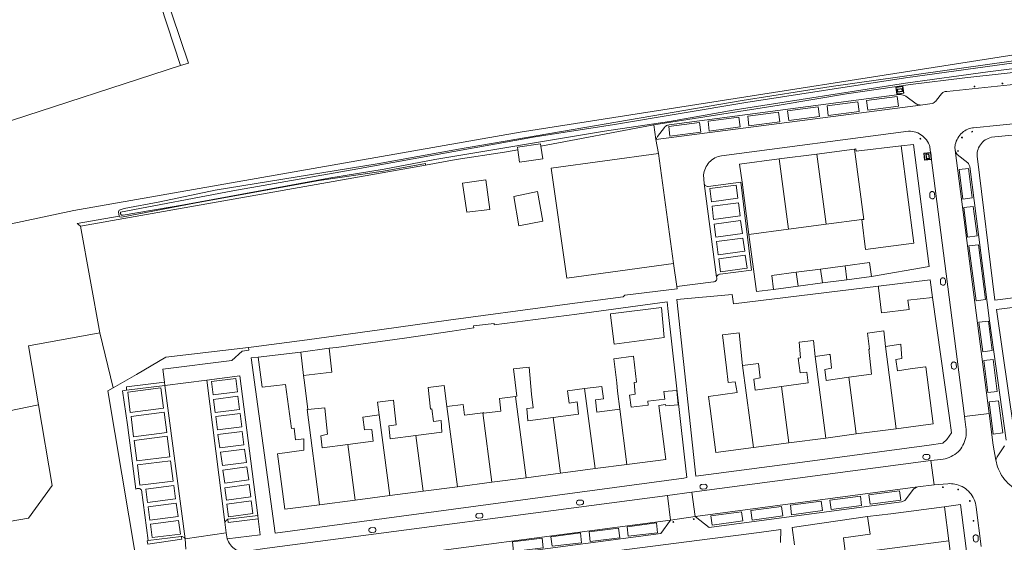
# Model space of a CAD drawing. Header units: metres. Extents: x 89888 to 94270, y 464165 to 468904.
# Tile 60 of 256: x 91075 to 91215, y 466162 to 466236. Entities that reach past the tile are written whole.
import ezdxf

# ---------------------------------------------------------------- set-up
doc = ezdxf.new("R2010")
doc.units = ezdxf.units.M
doc.layers.get('0').update_dxf_attribs({"linetype": 'CONTINUOUS'})
for name, color, linetype, lineweight in [('B_BEBOUWINGSGRENS_0', 251, 'CONTINUOUS', 13), ('B_TUSSENMUUR_0', 251, 'CONTINUOUS', 13), ('G_GRENS_ALGEMEEN_0', 251, 'CONTINUOUS', 13), ('Q_PAALTJE_0', 251, 'CONTINUOUS', 13), ('Q_VERKEERSBORD_0', 251, 'CONTINUOUS', 13), ('T_CULTUURGRENS_0', 251, 'CONTINUOUS', 13), ('T_HEK_0', 251, 'CONTINUOUS', 13), ('T_HEK_LIJN_0', 251, 'CONTINUOUS', 13), ('V_WEGGRENS_0', 251, 'CONTINUOUS', 13), ('W_WATERGRENS_0', 251, 'CONTINUOUS', 13)]:
    doc.layers.add(name, color=color, linetype=linetype, lineweight=lineweight)

# ---------------------------------------------------------------- blocks, each defined once
blk = doc.blocks.new('Q_PAAL_STEEN')
for points in [[(-0.5, 0.5), (0.5, 0.5), (0.5, -0.5), (-0.5, -0.5)], [(-0.1, 0.3), (0.1, 0.3), (0.1, -0.3), (-0.1, -0.3)]]:
    blk.add_lwpolyline(points, close=True)
blk.add_lwpolyline([(-0.4, 0.5), (0.4, 0.5, -0.414214), (0.5, 0.4), (0.5, -0.4, -0.414214), (0.4, -0.5), (-0.4, -0.5, -0.414214), (-0.5, -0.4), (-0.5, 0.4), (-0.5, 0.4), (-0.5, 0.4), (-0.5, 0.4), (-0.5, 0.4), (-0.5, 0.5), (-0.5, 0.5), (-0.5, 0.5), (-0.5, 0.5), (-0.5, 0.5), (-0.5, 0.5), (-0.5, 0.5), (-0.5, 0.5), (-0.5, 0.5), (-0.4, 0.5), (-0.4, 0.5), (-0.4, 0.5), (-0.4, 0.5), (-0.4, 0.5)], format="xyb")
blk = doc.blocks.new('Q_PAALTJE')
at = {"color": 251, "true_color": 0x666666, "xscale": 0.1, "yscale": 0.1, "zscale": 0.01}
blk.add_blockref('Q_PAAL_STEEN', (0, 0), dxfattribs=at)
blk = doc.blocks.new('Q_VERKEERSBORD')
for points in [[(-0.5, 0.5), (0.5, 0.5), (0.5, -0.5), (-0.5, -0.5)], [(-0.37, 0.22), (0.36, 0.22), (0.36, -0.21), (-0.37, -0.21)]]:
    blk.add_lwpolyline(points, close=True)
for points in [[(-0.44, 0.46), (0.44, 0.46, -0.414214), (0.46, 0.44), (0.46, -0.44, -0.414214), (0.44, -0.46), (-0.44, -0.46, -0.414214), (-0.46, -0.44), (-0.46, 0.44), (-0.46, 0.44), (-0.46, 0.45), (-0.46, 0.45), (-0.46, 0.45), (-0.46, 0.45), (-0.46, 0.45), (-0.46, 0.45), (-0.46, 0.46), (-0.46, 0.46), (-0.46, 0.46), (-0.45, 0.46), (-0.45, 0.46), (-0.45, 0.46), (-0.45, 0.46), (-0.45, 0.46), (-0.45, 0.46), (-0.44, 0.46), (-0.44, 0.46)], [(-0.29, 0.16), (0.28, 0.16, -0.414214), (0.3, 0.14), (0.3, -0.13, -0.414214), (0.28, -0.16), (-0.29, -0.16, -0.414214), (-0.31, -0.13), (-0.31, 0.14), (-0.31, 0.14), (-0.31, 0.14), (-0.31, 0.14), (-0.31, 0.15), (-0.31, 0.15), (-0.31, 0.15), (-0.3, 0.15), (-0.3, 0.15), (-0.3, 0.15), (-0.3, 0.16), (-0.3, 0.16), (-0.3, 0.16), (-0.3, 0.16), (-0.29, 0.16), (-0.29, 0.16), (-0.29, 0.16), (-0.29, 0.16), (-0.29, 0.16)]]:
    blk.add_lwpolyline(points, format="xyb")

msp = doc.modelspace()

# ---------------------------------------------------------------- linework, layer by layer
at = {"layer": 'B_BEBOUWINGSGRENS_0'}
for p, q in [((91097.86, 466229.75), (91040.66, 466211.18)), ((91150.48, 466215.17), (91165.72, 466217.27)), ((91165.72, 466217.27), (91167.88, 466201.63)), ((91182.89, 466216.48), (91188.24, 466217.18)), ((91188.24, 466217.18), (91193.6, 466217.89)), ((91193.81, 466217.59), (91200.2, 466218.33)), ((91178.58, 466205.77), (91177.6, 466213.2)), ((91138.52, 466208.91), (91141.79, 466209.29)), ((91145.89, 466206.97), (91149.33, 466207.64)), ((91194.62, 466207.88), (91189.55, 466207.21)), ((91184.2, 466206.51), (91178.58, 466205.77)), ((91189.55, 466207.21), (91184.2, 466206.51)), ((91185.3, 466200.41), (91188.77, 466200.86)), ((91188.77, 466200.86), (91192.24, 466201.32)), ((91189.03, 466198.88), (91185.56, 466198.42)), ((91192.5, 466199.34), (91189.03, 466198.88)), ((91195.97, 466199.79), (91192.5, 466199.34)), ((91196.97, 466198.42), (91204.34, 466199.32)), ((91204.34, 466199.32), (91204.64, 466196.84)), ((91185.56, 466198.42), (91182.09, 466197.97)), ((91158.94, 466194.29), (91159.44, 466190.17)), ((91114.96, 466189.04), (91118.95, 466189.61)), ((91108.87, 466188.37), (91114.96, 466189.04)), ((91193.83, 466177.44), (91199.49, 466178.19)), ((91184.27, 466176.18), (91189.52, 466176.87)), ((91189.52, 466176.87), (91193.83, 466177.44)), ((91179.21, 466175.51), (91184.27, 466176.18)), ((91156.75, 466172.52), (91151.81, 466171.87)), ((91161.26, 466173.11), (91156.75, 466172.52)), ((91146.96, 466171.24), (91142.09, 466170.6)), ((91151.81, 466171.87), (91146.96, 466171.24)), ((91137.19, 466169.96), (91132.33, 466169.32)), ((91142.09, 466170.6), (91137.19, 466169.96)), ((91127.56, 466168.7), (91122.64, 466168.05)), ((91132.33, 466169.32), (91127.56, 466168.7)), ((91122.64, 466168.05), (91117.61, 466167.4)), ((91206.96, 466162.29), (91207.57, 466157.5))]:
    msp.add_line(p, q, dxfattribs=at)
for points in [[(91040.66, 466211.18), (91039.54, 466214.64), (91033.88, 466212.84), (91031.87, 466218.9), (91000, 466208.66), (90997.71, 466207.92), (90992.86, 466222.68), (90992.78, 466222.91), (91000, 466225.25), (91033.4, 466236.07), (91076.43, 466250), (91089.78, 466254.33), (91091.21, 466250), (91097.86, 466229.75)], [(91145.78, 466217.77), (91145.72, 466218.17), (91149, 466218.63), (91149.05, 466218.29)], [(91149.05, 466218.29), (91149.3, 466216.5), (91146.02, 466216.04), (91145.78, 466217.77)], [(91193.6, 466217.89), (91193.76, 466217.91), (91193.81, 466217.59)], [(91200.2, 466218.33), (91202.01, 466204.55), (91195.15, 466203.65), (91194.62, 466207.88)], [(91177.6, 466213.2), (91177.26, 466215.74), (91182.89, 466216.48)], [(91167.88, 466201.63), (91152.74, 466199.54), (91150.48, 466215.17)], [(91141.79, 466209.29), (91141.22, 466213.54), (91137.88, 466213.07), (91138.52, 466208.91)], [(91149.33, 466207.64), (91148.57, 466211.88), (91145.18, 466211.16), (91145.89, 466206.97)], [(91192.24, 466201.32), (91195.71, 466201.78), (91195.97, 466199.79)], [(91182.09, 466197.97), (91181.83, 466199.95), (91185.3, 466200.41)], [(91204.64, 466196.84), (91201.16, 466196.42), (91201.32, 466195.11), (91197.43, 466194.64), (91197, 466198.18), (91196.97, 466198.42)], [(91159.44, 466190.17), (91166.54, 466191.14), (91166.15, 466195.42), (91158.91, 466194.5), (91158.94, 466194.29)], [(91197.96, 466189.84), (91197.74, 466192.08), (91195.41, 466191.77), (91195.69, 466189.49), (91195.59, 466189.47), (91196.01, 466185.93), (91192.78, 466185.49)], [(91177.69, 466187.14), (91177.2, 466191.82), (91174.82, 466191.54), (91175.41, 466186.83), (91175.62, 466184.77), (91176.63, 466184.85), (91176.89, 466183.33), (91172.84, 466182.78), (91173.07, 466181.05), (91173.89, 466174.81), (91179.21, 466175.51)], [(91188.01, 466188.46), (91187.74, 466190.72), (91185.72, 466190.48), (91185.89, 466188.23), (91185.56, 466188.2), (91185.84, 466186.13), (91186.83, 466186.21), (91186.99, 466184.7), (91183.22, 466184.19)], [(91118.95, 466189.61), (91119.35, 466186.24), (91115.34, 466185.74)], [(91203.69, 466186.97), (91203.64, 466186.97), (91201.46, 466186.67), (91199.67, 466186.43), (91199.45, 466188), (91200.3, 466188.17), (91200.14, 466190.17), (91197.96, 466189.84)], [(91117.61, 466167.4), (91112.65, 466166.75), (91111.62, 466174.64), (91115.39, 466175.14), (91115.37, 466176.73), (91114.19, 466176.6), (91114.01, 466178.29), (91113.6, 466178.23), (91112.77, 466184.47), (91109.43, 466184.1), (91108.87, 466188.37)], [(91160.23, 466180.96), (91159.9, 466183.5), (91159.82, 466184.72), (91159.39, 466188.12), (91162.17, 466188.47), (91162.6, 466184.8), (91162.3, 466184.77), (91162.44, 466183.08), (91161.61, 466182.95), (91161.85, 466181.23), (91164.26, 466181.54), (91164.21, 466182.1), (91166.62, 466182.4), (91166.51, 466183.47), (91168.33, 466183.63), (91168.55, 466181.6), (91166.76, 466181.42), (91166.73, 466181.65), (91165.77, 466181.5), (91166.77, 466173.83), (91161.26, 466173.11)], [(91192.78, 466185.49), (91189.55, 466185.05), (91189.37, 466186.59), (91190.32, 466186.77), (91190.12, 466188.74), (91189.97, 466188.73), (91188.01, 466188.46)], [(91145.45, 466182.78), (91145.63, 466182.81), (91145.14, 466186.69), (91147.35, 466186.92), (91147.71, 466183.09), (91147.95, 466181.16), (91147.03, 466181.08), (91147.17, 466179.3), (91150.77, 466179.78)], [(91183.22, 466184.19), (91179.45, 466183.68), (91179.28, 466185.24), (91180.17, 466185.4), (91179.95, 466187.44), (91177.69, 466187.14)], [(91199.49, 466178.19), (91204.76, 466178.88), (91203.69, 466186.97)], [(91115.34, 466185.74), (91115.45, 466184.77), (91115.95, 466180.93)], [(91131.29, 466177.22), (91134.97, 466177.7), (91134.87, 466179.36), (91133.8, 466179.23), (91133.55, 466180.99), (91133.38, 466180.97), (91133.02, 466184.06), (91135.31, 466184.32), (91135.7, 466181.34)], [(91150.77, 466179.78), (91154.38, 466180.25), (91154.18, 466181.99), (91153.04, 466181.84), (91152.82, 466183.59), (91155.25, 466183.89)], [(91155.25, 466183.89), (91157.71, 466184.19), (91157.93, 466182.43), (91156.79, 466182.28), (91156.98, 466180.54), (91160.23, 466180.96)], [(91126.06, 466180.14), (91125.85, 466181.97), (91128.12, 466182.23), (91128.29, 466180.44), (91128.46, 466178.75), (91127.43, 466178.62), (91127.62, 466176.74), (91131.29, 466177.22)], [(91140.8, 466180.46), (91140.88, 466180.47), (91140.89, 466180.38), (91143.36, 466180.67), (91143.18, 466182.48), (91145.45, 466182.78)], [(91115.95, 466180.93), (91118.34, 466181.15), (91118.56, 466179.22), (91118.74, 466177.4), (91117.76, 466177.2), (91117.99, 466175.48), (91121.61, 466175.95)], [(91135.7, 466181.34), (91137.98, 466181.64), (91138.21, 466180.09), (91140.8, 466180.46)], [(91121.61, 466175.95), (91125.23, 466176.42), (91125.05, 466178.06), (91123.97, 466178.03), (91123.75, 466179.83), (91126.06, 466180.14)], [(91195.44, 466165.72), (91198.72, 466166.11), (91206.33, 466167.12)], [(91206.33, 466167.12), (91206.34, 466167.08), (91206.96, 466162.29)], [(91193.81, 466160.59), (91192.32, 466160.4), (91192.01, 466162.72), (91195.78, 466163.22), (91195.44, 466165.72)]]:
    msp.add_lwpolyline(points, dxfattribs=at)
at = {"layer": 'B_TUSSENMUUR_0'}
for p, q in [((91189.55, 466207.21), (91188.24, 466217.18)), ((91182.89, 466216.48), (91184.2, 466206.51)), ((91185.3, 466200.41), (91185.56, 466198.42)), ((91188.77, 466200.86), (91189.03, 466198.88)), ((91192.5, 466199.34), (91192.24, 466201.32)), ((91197.96, 466189.84), (91199.49, 466178.19)), ((91114.96, 466189.04), (91115.34, 466185.74)), ((91189.52, 466176.87), (91188.01, 466188.46)), ((91177.69, 466187.14), (91179.21, 466175.51)), ((91192.78, 466185.49), (91193.83, 466177.44)), ((91155.25, 466183.89), (91156.75, 466172.52)), ((91183.22, 466184.19), (91184.27, 466176.18)), ((91145.45, 466182.78), (91146.96, 466171.24)), ((91135.7, 466181.34), (91137.19, 466169.96)), ((91160.23, 466180.96), (91161.26, 466173.11)), ((91126.06, 466180.14), (91127.56, 466168.7)), ((91140.8, 466180.46), (91142.09, 466170.6)), ((91150.77, 466179.78), (91151.81, 466171.87)), ((91131.29, 466177.22), (91132.33, 466169.32)), ((91121.61, 466175.95), (91122.64, 466168.05)), ((91193.81, 466160.59), (91206.96, 466162.29))]:
    msp.add_line(p, q, dxfattribs=at)
for points in [[(91194.62, 466207.88), (91194.91, 466207.91), (91193.6, 466217.89)], [(91115.95, 466180.93), (91115.84, 466180.92), (91117.61, 466167.4)]]:
    msp.add_lwpolyline(points, dxfattribs=at)
at = {"layer": 'G_GRENS_ALGEMEEN_0'}
for p, q in [((91165.06, 466221.34), (91149.05, 466218.29)), ((91145.78, 466217.77), (91143.87, 466217.45))]:
    msp.add_line(p, q, dxfattribs=at)
for points in [[(91125.78, 466215.77), (91137.32, 466217.89), (91177.6, 466224.8), (91190.26, 466226.77), (91215.49, 466230.3), (91224.81, 466231.72), (91230.48, 466232.75), (91231.18, 466233.22)], [(91089.16, 466208.36), (91089.04, 466208.97), (91089.16, 466209.2), (91089.85, 466209.47), (91094.91, 466210.42), (91102.76, 466212.05), (91125.78, 466215.77)], [(91077.7, 466181.58), (91079.63, 466170.13), (91076.25, 466165.48), (91050.72, 466161.1), (91050.59, 466161.84), (91044.37, 466160.76)]]:
    msp.add_lwpolyline(points, dxfattribs=at)
at = {"layer": 'T_CULTUURGRENS_0'}
for points in [[(91232.9, 466230.85), (91231.61, 466230.44), (91209.27, 466228.01), (91201.51, 466227.03), (91192.44, 466225.72), (91182.87, 466224.1), (91165.06, 466221.34)], [(91132.66, 466215.62), (91132.63, 466215.83), (91126.68, 466214.73), (91117.54, 466213.41), (91100.1, 466210.25), (91089.48, 466208.2), (91089.18, 466208.25), (91089.16, 466208.36)]]:
    msp.add_lwpolyline(points, dxfattribs=at)
at = {"layer": 'T_HEK_0'}
msp.add_lwpolyline([(91086.39, 466191.78), (91076.28, 466189.94), (91077.7, 466181.58)], dxfattribs=at)
at = {"layer": 'T_HEK_LIJN_0'}
for p, q in [((91083.63, 466206.94), (91132.66, 466215.62)), ((91083.63, 466206.94), (91086.39, 466191.78)), ((91086.39, 466191.78), (91088.28, 466184.01)), ((91107.53, 466189.72), (91107.91, 466189.77)), ((91077.7, 466181.58), (91042.18, 466174.28))]:
    msp.add_line(p, q, dxfattribs=at)
for points in [[(91132.66, 466215.62), (91137, 466216.39), (91143.87, 466217.45)], [(91089.16, 466208.36), (91083.17, 466207.32), (91083.63, 466206.94)], [(91107.91, 466189.77), (91115.84, 466190.8), (91126.46, 466192.27), (91135.9, 466193.6), (91151.4, 466195.68), (91152.44, 466195.8), (91160.71, 466196.92), (91160.95, 466197.15), (91168.38, 466198.03)], [(91088.28, 466184.01), (91091.62, 466185.89), (91095.76, 466188.35), (91107.53, 466189.72)]]:
    msp.add_lwpolyline(points, dxfattribs=at)
at = {"layer": 'V_WEGGRENS_0'}
for p, q in [((91202.97, 466224.14), (91165.38, 466219.24)), ((91228.83, 466222.79), (91210.49, 466220.92)), ((91165.38, 466219.24), (91165.06, 466221.34)), ((91165.38, 466219.24), (91165.72, 466217.27)), ((91200.2, 466218.33), (91201.96, 466218.54)), ((91201.96, 466218.54), (91204.19, 466201.24)), ((91207.88, 466217.71), (91212.68, 466180.35)), ((91213.51, 466196.45), (91210.98, 466216.9)), ((91172.24, 466213.02), (91174, 466199.69)), ((91167.88, 466201.63), (91168.33, 466198.36)), ((91204.19, 466201.24), (91195.97, 466199.79)), ((91213.73, 466195.11), (91256.25, 466200.58)), ((91168.33, 466198.36), (91168.38, 466198.03)), ((91204.64, 466196.84), (91207, 466180.07)), ((91217, 466172.47), (91213.73, 466195.11)), ((91107.53, 466189.72), (91107.58, 466189.32)), ((91107.88, 466188.24), (91108.87, 466188.37)), ((91111.3, 466163.38), (91107.88, 466188.24)), ((91095.64, 466184.32), (91101.6, 466185.07)), ((91104.16, 466164.93), (91101.6, 466185.07)), ((91095.64, 466184.32), (91090.2, 466183.64)), ((91095.58, 466184.78), (91095.64, 466184.32)), ((91095.64, 466184.32), (91098.5, 466162.56)), ((91209.22, 466179.93), (91209.17, 466180.33)), ((91212.68, 466180.35), (91209.22, 466179.93)), ((91170.48, 466169.16), (91204.42, 466173.67)), ((91204.42, 466173.67), (91204.88, 466170.21)), ((91170.94, 466165.71), (91202.59, 466169.94)), ((91204.88, 466170.21), (91202.59, 466169.94)), ((91167.01, 466168.71), (91110.17, 466161.24)), ((91170.48, 466169.16), (91167.01, 466168.71)), ((91167.43, 466165.22), (91167.01, 466168.71)), ((91170.94, 466165.71), (91170.48, 466169.16)), ((91206.33, 466167.12), (91208.65, 466167.43)), ((91104.57, 466165.33), (91108.85, 466165.87)), ((91108.85, 466165.87), (91108.9, 466165.41)), ((91108.9, 466165.41), (91109.17, 466163.13)), ((91167.43, 466165.22), (91170.94, 466165.71)), ((91184.72, 466164.16), (91195.44, 466165.72)), ((91104.36, 466163.43), (91104.16, 466164.93)), ((91110.69, 466157.74), (91167.43, 466165.22)), ((91185.07, 466161.69), (91184.72, 466164.16)), ((91093.27, 466162.31), (91097.97, 466162.91)), ((91098.5, 466162.56), (91104.36, 466163.43)), ((91098.5, 466162.56), (91098.61, 466161.07)), ((91104.48, 466162.58), (91104.36, 466163.43)), ((91109.17, 466163.13), (91104.48, 466162.58)), ((91183.1, 466163.87), (91183.06, 466162.03))]:
    msp.add_line(p, q, dxfattribs=at)
for points in [[(91097.86, 466229.75), (91098.98, 466230.07), (91089.59, 466257.98), (91136.29, 466273.59), (91121.47, 466320.69), (91161.15, 466333.96)], [(91231.36, 466233.64), (91146.08, 466220.28), (91082.71, 466209.17), (91050.83, 466202.42), (91034.51, 466198.95), (91032.12, 466207.97), (91040.66, 466211.18)], [(91228.31, 466228.27), (91215.68, 466227), (91206.71, 466226.07), (91206.58, 466226.08), (91206.46, 466226.06), (91206.33, 466226.03), (91206.22, 466225.98), (91206.11, 466225.91), (91206.01, 466225.82), (91205.93, 466225.72), (91205.21, 466224.83), (91205.11, 466224.71), (91205, 466224.6), (91204.88, 466224.51), (91204.75, 466224.42), (91204.62, 466224.35), (91202.97, 466224.14)], [(91202.97, 466224.14), (91202.83, 466224.15), (91202.7, 466224.16), (91202.57, 466224.19), (91202.44, 466224.24), (91202.32, 466224.3), (91200.87, 466225.4), (91200.69, 466225.48), (91200.5, 466225.54), (91200.3, 466225.59), (91200.1, 466225.61), (91199.9, 466225.61), (91167.27, 466221.32), (91167.14, 466221.3), (91167.01, 466221.26), (91166.88, 466221.21), (91166.77, 466221.14), (91166.66, 466221.06), (91166.57, 466220.96), (91165.6, 466219.65), (91165.55, 466219.57), (91165.5, 466219.49), (91165.45, 466219.41), (91165.41, 466219.32), (91165.38, 466219.24)], [(91279.9, 466226.31), (91282.16, 466207.09), (91279.9, 466204.84), (91213.51, 466196.45)], [(91189.84, 466222.66), (91194.23, 466223.22), (91194.04, 466224.6), (91189.68, 466224.03), (91189.84, 466222.66)], [(91195.47, 466223.41), (91199.85, 466223.98), (91199.66, 466225.35), (91195.3, 466224.79), (91195.47, 466223.41)], [(91178.58, 466221.19), (91182.96, 466221.76), (91182.77, 466223.13), (91178.42, 466222.57), (91178.58, 466221.19)], [(91184.24, 466221.94), (91188.62, 466222.51), (91188.43, 466223.88), (91184.08, 466223.32), (91184.24, 466221.94)], [(91167.35, 466219.7), (91171.73, 466220.27), (91171.54, 466221.64), (91167.19, 466221.08), (91167.35, 466219.7)], [(91172.94, 466220.45), (91177.32, 466221.02), (91177.13, 466222.4), (91172.78, 466221.83), (91172.94, 466220.45)], [(91204.07, 466218.74), (91203.94, 466218.97), (91203.79, 466219.19), (91203.63, 466219.4), (91203.44, 466219.59), (91203.24, 466219.76), (91203.02, 466219.92), (91202.8, 466220.05), (91202.56, 466220.17), (91202.31, 466220.27), (91202.05, 466220.34), (91201.79, 466220.39), (91201.53, 466220.42), (91201.26, 466220.42), (91174.71, 466216.92), (91174.47, 466216.87), (91174.22, 466216.81), (91173.99, 466216.72), (91173.76, 466216.62), (91173.54, 466216.49), (91173.33, 466216.35), (91173.14, 466216.19), (91172.96, 466216.01), (91172.79, 466215.82), (91172.64, 466215.62), (91172.51, 466215.4), (91172.4, 466215.18), (91172.31, 466214.94), (91172.24, 466214.7), (91172.18, 466214.46), (91172.15, 466214.21), (91172.24, 466213.02)], [(91210.49, 466220.92), (91210.34, 466220.91), (91210.11, 466220.86), (91209.88, 466220.8), (91209.66, 466220.71), (91209.45, 466220.61), (91209.24, 466220.49), (91209.05, 466220.36), (91208.87, 466220.21), (91208.7, 466220.04), (91208.55, 466219.86), (91208.39, 466219.66), (91208.25, 466219.45), (91208.14, 466219.23)], [(91210.98, 466216.9), (91210.99, 466217.14), (91211.01, 466217.38), (91211.06, 466217.62), (91211.12, 466217.86), (91211.21, 466218.08), (91211.33, 466218.3), (91211.46, 466218.51), (91211.61, 466218.7), (91211.77, 466218.88), (91211.96, 466219.04), (91212.15, 466219.18), (91212.36, 466219.31), (91212.58, 466219.41), (91212.81, 466219.49), (91213.05, 466219.56), (91220.86, 466220.32)], [(91204.07, 466218.74), (91204.13, 466218.63), (91204.17, 466218.52), (91204.22, 466218.41), (91204.26, 466218.3), (91204.29, 466218.18), (91209.17, 466180.33)], [(91208.14, 466219.23), (91208.03, 466219), (91207.95, 466218.76), (91207.89, 466218.52), (91207.87, 466218.36), (91207.85, 466218.19), (91207.85, 466218.03), (91207.86, 466217.87), (91207.88, 466217.71)], [(91215.1, 466176.56), (91212.77, 466193.5), (91209.97, 466215.39), (91209.93, 466215.5), (91209.88, 466215.61), (91209.82, 466215.72), (91209.75, 466215.82), (91209.68, 466215.91), (91208.18, 466217.1), (91208.1, 466217.21), (91208.04, 466217.33), (91207.98, 466217.45), (91207.93, 466217.58), (91207.88, 466217.71)], [(91208.42, 466215), (91208.97, 466210.79), (91210.31, 466210.95), (91209.77, 466215.14), (91208.42, 466215)], [(91177.44, 466213.18), (91172.79, 466212.57), (91172.68, 466212.58), (91172.57, 466212.61), (91172.47, 466212.66), (91172.39, 466212.73), (91172.32, 466212.82), (91172.27, 466212.92), (91172.24, 466213.02)], [(91174, 466199.69), (91174.03, 466199.79), (91174.08, 466199.88), (91174.14, 466199.96), (91174.22, 466200.02), (91174.3, 466200.07), (91174.4, 466200.11), (91174.5, 466200.12), (91178.95, 466200.71), (91177.44, 466213.18)], [(91173.01, 466212.27), (91173.25, 466210.41), (91177.02, 466210.92), (91176.76, 466212.77), (91173.01, 466212.27)], [(91204.29, 466211.07), (91204.33, 466210.99), (91204.39, 466210.92), (91204.47, 466210.87), (91204.55, 466210.84), (91204.65, 466210.83), (91204.74, 466210.84), (91204.82, 466210.88), (91204.9, 466210.94), (91204.95, 466211.01), (91204.99, 466211.1), (91204.96, 466211.56), (91204.94, 466211.64), (91204.9, 466211.72), (91204.84, 466211.78), (91204.77, 466211.83), (91204.69, 466211.86), (91204.61, 466211.87), (91204.52, 466211.85), (91204.45, 466211.82), (91204.38, 466211.77), (91204.32, 466211.71), (91204.29, 466211.63), (91204.27, 466211.55), (91204.29, 466211.07)], [(91173.34, 466209.76), (91173.57, 466207.89), (91177.34, 466208.41), (91177.08, 466210.26), (91173.34, 466209.76)], [(91209.09, 466209.6), (91209.64, 466205.39), (91210.98, 466205.55), (91210.44, 466209.74), (91209.09, 466209.6)], [(91173.67, 466207.24), (91173.9, 466205.38), (91177.67, 466205.89), (91177.41, 466207.74), (91173.67, 466207.24)], [(91174, 466204.75), (91174.23, 466202.89), (91178, 466203.4), (91177.74, 466205.25), (91174, 466204.75)], [(91182.09, 466197.97), (91179.64, 466197.65), (91178.58, 466205.77)], [(91209.82, 466204.16), (91210.84, 466196.34), (91212.17, 466196.51), (91211.17, 466204.29), (91209.82, 466204.16)], [(91174.32, 466202.31), (91174.55, 466200.45), (91178.32, 466200.96), (91178.06, 466202.81), (91174.32, 466202.31)], [(91168.33, 466198.36), (91173.57, 466199.03), (91173.67, 466199.04), (91173.77, 466199.08), (91173.85, 466199.14), (91173.93, 466199.21), (91173.98, 466199.3), (91174.02, 466199.39), (91174.03, 466199.49), (91174.02, 466199.59), (91174, 466199.69)], [(91205.81, 466198.8), (91205.85, 466198.72), (91205.91, 466198.65), (91205.99, 466198.6), (91206.08, 466198.57), (91206.17, 466198.56), (91206.26, 466198.58), (91206.35, 466198.61), (91206.42, 466198.67), (91206.47, 466198.75), (91206.51, 466198.83), (91206.48, 466199.29), (91206.46, 466199.38), (91206.42, 466199.45), (91206.36, 466199.51), (91206.29, 466199.56), (91206.21, 466199.59), (91206.13, 466199.6), (91206.05, 466199.59), (91205.97, 466199.55), (91205.9, 466199.51), (91205.85, 466199.44), (91205.81, 466199.36), (91205.79, 466199.28), (91205.81, 466198.8)], [(91171.05, 466171.45), (91168.33, 466196.54), (91176.19, 466197.24), (91176.37, 466195.91), (91196.97, 466198.42)], [(91118.95, 466189.61), (91120, 466189.73), (91129.67, 466191.02), (91136.42, 466192.04), (91139.49, 466192.52), (91139.45, 466192.78), (91142.39, 466193.11), (91142.42, 466192.93), (91154.15, 466194.47), (91166.97, 466196.2), (91167.07, 466195.26), (91169.38, 466174.58), (91169.76, 466171.25)], [(91211.24, 466193.32), (91211.79, 466189.1), (91213.13, 466189.27), (91212.59, 466193.46), (91211.24, 466193.32)], [(91107.58, 466189.32), (91106.59, 466189.2), (91105.12, 466187.89), (91095.35, 466186.62), (91095.58, 466184.78)], [(91211.93, 466187.87), (91212.52, 466183.31), (91213.86, 466183.47), (91213.28, 466188.01), (91211.93, 466187.87)], [(91207.35, 466186.88), (91207.39, 466186.79), (91207.45, 466186.73), (91207.53, 466186.67), (91207.62, 466186.64), (91207.71, 466186.64), (91207.8, 466186.65), (91207.88, 466186.69), (91207.96, 466186.75), (91208.01, 466186.82), (91208.05, 466186.91), (91208.02, 466187.37), (91208, 466187.45), (91207.96, 466187.53), (91207.9, 466187.59), (91207.83, 466187.63), (91207.75, 466187.66), (91207.67, 466187.67), (91207.59, 466187.66), (91207.51, 466187.63), (91207.44, 466187.58), (91207.38, 466187.51), (91207.35, 466187.44), (91207.33, 466187.35), (91207.35, 466186.88)], [(91101.6, 466185.07), (91106.27, 466185.71), (91108.85, 466165.87)], [(91102.24, 466184.9), (91102.51, 466183.02), (91105.93, 466183.43), (91105.7, 466185.33), (91102.24, 466184.9)], [(91091.5, 466159.91), (91087.53, 466183.59), (91088.28, 466184.01)], [(91090.2, 466183.64), (91089.62, 466183.57), (91090.31, 466178.72), (91091.52, 466169.6), (91091.61, 466169.66), (91091.71, 466169.69), (91091.82, 466169.71), (91091.92, 466169.7), (91092.03, 466169.68), (91092.12, 466169.64), (91092.21, 466169.58), (91092.29, 466169.5), (91093.27, 466162.31)], [(91095.58, 466184.78), (91090.17, 466184.12), (91090.2, 466183.64)], [(91090.36, 466183.4), (91090.72, 466180.51), (91095.43, 466181.09), (91095.04, 466183.99), (91090.36, 466183.4)], [(91102.52, 466182.36), (91102.79, 466180.48), (91106.21, 466180.9), (91105.98, 466182.79), (91102.52, 466182.36)], [(91212.7, 466182), (91213.29, 466177.43), (91214.63, 466177.6), (91214.05, 466182.14), (91212.7, 466182)], [(91090.83, 466179.94), (91091.2, 466177.05), (91095.9, 466177.64), (91095.51, 466180.53), (91090.83, 466179.94)], [(91102.85, 466179.91), (91103.12, 466178.03), (91106.55, 466178.45), (91106.31, 466180.34), (91102.85, 466179.91)], [(91207, 466180.07), (91207.35, 466177.61), (91206.67, 466176.64), (91206.1, 466176.12), (91204.16, 466175.86)], [(91209.22, 466179.93), (91209.41, 466178.42), (91209.45, 466178.13), (91209.46, 466177.84), (91209.45, 466177.54), (91209.43, 466177.24), (91209.38, 466176.95), (91209.31, 466176.66), (91209.22, 466176.38), (91209.11, 466176.11), (91208.98, 466175.84), (91208.84, 466175.58), (91208.67, 466175.34), (91208.49, 466175.1), (91208.28, 466174.89), (91208.05, 466174.7), (91207.81, 466174.52), (91207.55, 466174.37), (91207.29, 466174.23), (91207.02, 466174.11), (91206.73, 466174.01), (91206.45, 466173.93), (91206.15, 466173.87), (91205.85, 466173.84), (91204.42, 466173.67)], [(91213.66, 466173.73), (91213.26, 466175.86), (91212.68, 466180.35)], [(91091.27, 466176.52), (91091.63, 466173.63), (91096.34, 466174.22), (91095.95, 466177.11), (91091.27, 466176.52)], [(91103.16, 466177.38), (91103.43, 466175.49), (91106.85, 466175.91), (91106.62, 466177.8), (91103.16, 466177.38)], [(91103.54, 466174.87), (91103.8, 466172.99), (91107.23, 466173.4), (91106.96, 466175.29), (91103.54, 466174.87)], [(91204.16, 466175.86), (91186.21, 466173.44), (91171.05, 466171.45)], [(91213.66, 466173.73), (91213.71, 466173.89), (91213.77, 466174.04), (91213.85, 466174.2), (91213.93, 466174.34), (91214.01, 466174.48), (91214.87, 466175.76)], [(91203.52, 466174.51), (91203.44, 466174.47), (91203.37, 466174.41), (91203.32, 466174.34), (91203.29, 466174.26), (91203.28, 466174.17), (91203.29, 466174.08), (91203.33, 466174), (91203.39, 466173.93), (91203.46, 466173.88), (91203.55, 466173.85), (91203.64, 466173.84), (91204.09, 466173.89), (91204.16, 466173.94), (91204.21, 466174), (91204.26, 466174.07), (91204.28, 466174.15), (91204.28, 466174.24), (91204.26, 466174.32), (91204.23, 466174.4), (91204.18, 466174.46), (91204.11, 466174.52), (91204.03, 466174.55), (91203.52, 466174.51)], [(91217.44, 466169.19), (91217.11, 466169.32), (91216.79, 466169.47), (91216.48, 466169.63), (91216.18, 466169.82), (91215.89, 466170.02), (91215.62, 466170.24), (91215.35, 466170.48), (91215.11, 466170.73), (91214.88, 466171), (91214.67, 466171.28), (91214.47, 466171.57), (91214.31, 466171.86), (91214.16, 466172.16), (91214.02, 466172.46), (91213.91, 466172.77), (91213.81, 466173.09), (91213.73, 466173.41), (91213.66, 466173.73)], [(91091.74, 466173.05), (91092.1, 466170.16), (91096.81, 466170.74), (91096.42, 466173.64), (91091.74, 466173.05)], [(91103.88, 466172.29), (91104.14, 466170.45), (91107.55, 466170.93), (91107.29, 466172.76), (91103.88, 466172.29)], [(91169.76, 466171.25), (91169.32, 466171.19), (91111.3, 466163.38)], [(91092.93, 466169.61), (91093.18, 466167.71), (91097.16, 466168.23), (91096.91, 466170.12), (91092.93, 466169.61)], [(91104.16, 466169.82), (91104.4, 466168.05), (91107.83, 466168.52), (91107.59, 466170.29), (91104.16, 466169.82)], [(91202.59, 466169.94), (91202.45, 466169.89), (91202.32, 466169.83), (91202.19, 466169.76), (91202.06, 466169.68), (91201.94, 466169.6), (91200.91, 466168.22), (91200.82, 466168.11), (91200.73, 466168.02), (91200.62, 466167.95), (91200.49, 466167.89), (91200.37, 466167.85), (91200.24, 466167.83), (91172.93, 466164.19), (91170.94, 466165.71)], [(91171.88, 466170.29), (91171.79, 466170.25), (91171.72, 466170.19), (91171.67, 466170.12), (91171.64, 466170.04), (91171.63, 466169.95), (91171.64, 466169.86), (91171.68, 466169.78), (91171.74, 466169.71), (91171.81, 466169.66), (91171.9, 466169.62), (91171.99, 466169.62), (91172.44, 466169.67), (91172.51, 466169.72), (91172.56, 466169.78), (91172.61, 466169.85), (91172.63, 466169.93), (91172.63, 466170.02), (91172.62, 466170.1), (91172.58, 466170.18), (91172.53, 466170.24), (91172.46, 466170.29), (91172.38, 466170.33), (91171.88, 466170.29)], [(91204.88, 466170.21), (91206.85, 466170.38), (91207.1, 466170.39), (91207.35, 466170.38), (91207.6, 466170.36), (91207.85, 466170.32), (91208.09, 466170.27), (91208.33, 466170.19)], [(91211.55, 466161.46), (91210.84, 466167.06), (91210.8, 466167.34), (91210.74, 466167.62), (91210.65, 466167.89), (91210.55, 466168.15), (91210.43, 466168.41), (91210.29, 466168.65), (91210.13, 466168.88), (91209.95, 466169.1), (91209.76, 466169.31), (91209.55, 466169.5), (91209.33, 466169.68), (91209.1, 466169.84), (91208.85, 466169.97), (91208.59, 466170.09), (91208.33, 466170.19)], [(91190.06, 466168.05), (91190.24, 466166.7), (91194.59, 466167.3), (91194.42, 466168.63), (91190.06, 466168.05)], [(91195.63, 466168.82), (91195.81, 466167.47), (91200.17, 466168.07), (91199.99, 466169.39), (91195.63, 466168.82)], [(91093.26, 466167.12), (91093.51, 466165.22), (91097.5, 466165.74), (91097.24, 466167.63), (91093.26, 466167.12)], [(91104.45, 466167.47), (91104.69, 466165.69), (91108.12, 466166.16), (91107.88, 466167.94), (91104.45, 466167.47)], [(91154.34, 466168.03), (91154.26, 466167.99), (91154.18, 466167.94), (91154.13, 466167.86), (91154.1, 466167.78), (91154.09, 466167.69), (91154.11, 466167.6), (91154.14, 466167.52), (91154.2, 466167.45), (91154.27, 466167.4), (91154.36, 466167.37), (91154.45, 466167.36), (91154.9, 466167.41), (91154.97, 466167.46), (91155.03, 466167.52), (91155.07, 466167.59), (91155.09, 466167.68), (91155.09, 466167.76), (91155.08, 466167.84), (91155.04, 466167.92), (91154.99, 466167.98), (91154.92, 466168.04), (91154.85, 466168.07), (91154.34, 466168.03)], [(91178.86, 466166.58), (91179.04, 466165.23), (91183.39, 466165.83), (91183.22, 466167.15), (91178.86, 466166.58)], [(91184.47, 466167.32), (91184.65, 466165.97), (91189.01, 466166.57), (91188.83, 466167.89), (91184.47, 466167.32)], [(91208.65, 466167.43), (91212.38, 466138.39), (91214.36, 466123.5), (91214.35, 466123.32), (91214.3, 466123.15), (91214.24, 466122.98), (91214.16, 466122.82), (91214.07, 466122.67), (91213.95, 466122.53), (91213.82, 466122.41), (91213.67, 466122.3), (91213.51, 466122.22), (91213.35, 466122.15), (91213.18, 466122.1)], [(91104.16, 466164.93), (91104.23, 466165.03), (91104.3, 466165.12), (91104.38, 466165.2), (91104.47, 466165.27), (91104.57, 466165.33)], [(91104.57, 466165.33), (91104.63, 466164.86), (91108.9, 466165.41)], [(91140.04, 466166.15), (91139.96, 466166.11), (91139.89, 466166.06), (91139.84, 466165.98), (91139.81, 466165.9), (91139.8, 466165.81), (91139.81, 466165.72), (91139.85, 466165.64), (91139.91, 466165.57), (91139.98, 466165.52), (91140.07, 466165.49), (91140.16, 466165.48), (91140.61, 466165.53), (91140.68, 466165.58), (91140.73, 466165.64), (91140.77, 466165.71), (91140.8, 466165.79), (91140.8, 466165.88), (91140.79, 466165.96), (91140.75, 466166.04), (91140.7, 466166.1), (91140.63, 466166.16), (91140.55, 466166.19), (91140.04, 466166.15)], [(91173.16, 466165.84), (91173.34, 466164.49), (91177.7, 466165.09), (91177.52, 466166.41), (91173.16, 466165.84)], [(91093.6, 466164.63), (91093.84, 466162.73), (91097.83, 466163.24), (91097.57, 466165.14), (91093.6, 466164.63)], [(91110.69, 466157.74), (91112.59, 466156.24), (91166.08, 466163.32), (91167.43, 466165.22)], [(91124.85, 466164.12), (91124.77, 466164.09), (91124.7, 466164.03), (91124.65, 466163.96), (91124.62, 466163.87), (91124.61, 466163.78), (91124.62, 466163.7), (91124.66, 466163.61), (91124.72, 466163.54), (91124.79, 466163.49), (91124.88, 466163.46), (91124.97, 466163.45), (91125.41, 466163.51), (91125.49, 466163.55), (91125.54, 466163.61), (91125.58, 466163.69), (91125.61, 466163.77), (91125.61, 466163.85), (91125.59, 466163.93), (91125.56, 466164.01), (91125.51, 466164.08), (91125.44, 466164.13), (91125.36, 466164.16), (91124.85, 466164.12)], [(91155.9, 466163.55), (91156.05, 466162.2), (91160.24, 466162.7), (91160.08, 466164.09), (91155.9, 466163.55)], [(91161.27, 466164.28), (91161.43, 466162.92), (91165.62, 466163.42), (91165.45, 466164.82), (91161.27, 466164.28)], [(91093.27, 466162.31), (91093.14, 466162.29), (91093.2, 466161.81), (91098.03, 466162.51), (91097.97, 466162.91)], [(91097.97, 466162.91), (91098.08, 466162.9), (91098.19, 466162.86), (91098.29, 466162.81), (91098.38, 466162.74), (91098.45, 466162.65), (91098.5, 466162.56)], [(91110.17, 466161.24), (91107.58, 466160.86), (91107.29, 466160.83), (91107, 466160.81), (91106.71, 466160.8), (91106.42, 466160.82), (91106.13, 466160.85), (91105.9, 466160.94), (91105.68, 466161.06), (91105.48, 466161.19), (91105.28, 466161.35), (91105.1, 466161.52), (91104.94, 466161.71), (91104.79, 466161.91), (91104.67, 466162.12), (91104.56, 466162.34), (91104.48, 466162.58)], [(91135.01, 466157.68), (91149.85, 466159.57), (91180.06, 466163.44), (91183.1, 466163.87)], [(91145.02, 466162.13), (91145.17, 466160.78), (91149.36, 466161.27), (91149.2, 466162.67), (91145.02, 466162.13)], [(91150.46, 466162.85), (91150.62, 466161.5), (91154.81, 466162), (91154.64, 466163.4), (91150.46, 466162.85)], [(91210.46, 466162.34), (91210.51, 466162.26), (91210.57, 466162.19), (91210.65, 466162.14), (91210.73, 466162.11), (91210.82, 466162.1), (91210.92, 466162.12), (91211, 466162.15), (91211.07, 466162.21), (91211.13, 466162.28), (91211.16, 466162.37), (91211.14, 466162.83), (91211.12, 466162.92), (91211.08, 466162.99), (91211.02, 466163.05), (91210.95, 466163.1), (91210.87, 466163.13), (91210.79, 466163.14), (91210.7, 466163.12), (91210.62, 466163.09), (91210.55, 466163.04), (91210.5, 466162.98), (91210.46, 466162.9), (91210.45, 466162.82), (91210.46, 466162.34)]]:
    msp.add_lwpolyline(points, dxfattribs=at)
at = {"layer": 'W_WATERGRENS_0'}
for points in [[(91231.73, 466232.59), (91228.48, 466231.9), (91225.15, 466231.35), (91200.84, 466228), (91178.15, 466224.51), (91159.48, 466221.39), (91148.24, 466219.62), (91122.22, 466214.93), (91105.27, 466211.96), (91089.34, 466208.94), (91089.34, 466208.71), (91089.45, 466208.52), (91089.69, 466208.49), (91098.32, 466209.98), (91118.93, 466213.75), (91126.8, 466215.03)], [(91126.8, 466215.03), (91133.96, 466216.43), (91158.05, 466220.45), (91167.29, 466221.82), (91176.62, 466223.47), (91200.84, 466227.25), (91212.52, 466228.87), (91225.45, 466230.47), (91228.87, 466230.73), (91232.08, 466231.21), (91232.54, 466231.35)]]:
    msp.add_lwpolyline(points, dxfattribs=at)

# ---------------------------------------------------------------- block references
at = {"layer": 'Q_PAALTJE_0'}
for p, rotation in [((91214.58, 466227.2), 6), ((91210.62, 466226.77), 6), ((91210.28, 466220.36), 97), ((91202.94, 466219.35), 139), ((91208.86, 466219.51), 52.00000000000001), ((91208.28, 466217.62), 112), ((91206.14, 466169.88), 5), ((91208.3, 466169.55), 97), ((91209.96, 466167.94), 116), ((91170.74, 466165.35), 8), ((91167.85, 466164.95), 8), ((91210.49, 466165.1), 97)]:
    msp.add_blockref('Q_PAALTJE', p, dxfattribs=dict(at, rotation=rotation))
at = {"layer": 'Q_VERKEERSBORD_0'}
for p, rotation in [((91200.02, 466226.23), 8), ((91203.97, 466216.85), 97)]:
    msp.add_blockref('Q_VERKEERSBORD', p, dxfattribs=dict(at, rotation=rotation))

doc.saveas('drawing.dxf')
